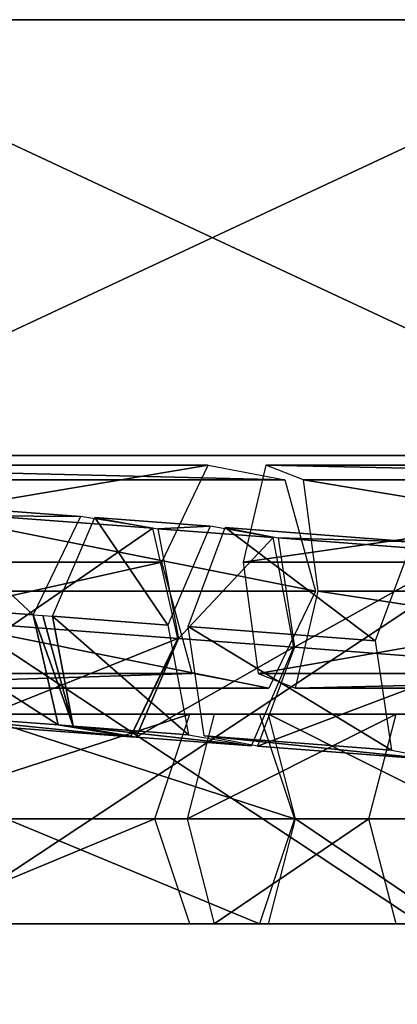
# Model space of a CAD drawing. Header units: millimetres. Extents: x -28.2 to 28.2, y -16.2 to 42.5.
# Tile 9 of 21: x -7.4 to -5.1, y 16.4 to 22.5. Entities that reach past the tile are written whole.
import ezdxf

# ---------------------------------------------------------------- set-up
doc = ezdxf.new("R2010")
doc.units = ezdxf.units.MM
doc.header["$LTSCALE"] = 65.185185
for name, color, linetype in [('146', 7, 'CONTINUOUS'), ('147', 7, 'CONTINUOUS'), ('148', 7, 'CONTINUOUS'), ('149', 7, 'CONTINUOUS'), ('233', 7, 'CONTINUOUS'), ('234', 7, 'CONTINUOUS'), ('235', 7, 'CONTINUOUS'), ('236', 7, 'CONTINUOUS'), ('237', 7, 'CONTINUOUS'), ('238', 7, 'CONTINUOUS'), ('239', 7, 'CONTINUOUS'), ('265', 7, 'CONTINUOUS'), ('266', 7, 'CONTINUOUS'), ('267', 7, 'CONTINUOUS'), ('268', 7, 'CONTINUOUS'), ('3', 7, 'CONTINUOUS'), ('4', 7, 'CONTINUOUS'), ('6', 7, 'CONTINUOUS')]:
    doc.layers.add(name, color=color, linetype=linetype)

msp = doc.modelspace()

# ---------------------------------------------------------------- linework, layer by layer
at = {"layer": '146', "linetype": 'Continuous'}
for points in [[(-8.1352, 18.1995, 9.6463), (-8.3511, 17.55, 9.9529), (-6.3502, 18.1995, 10.9037), (-8.1352, 18.1995, 9.6463)], [(-6.3502, 18.1995, 10.9037), (-8.3511, 17.55, 9.9529), (-6.5662, 17.55, 11.2103), (-6.3502, 18.1995, 10.9037)], [(-5.9183, 18.1995, 10.2905), (-8.1352, 18.1995, 9.6463), (-6.3502, 18.1995, 10.9037), (-5.9183, 18.1995, 10.2905)], [(-7.7032, 18.1995, 9.0332), (-8.1352, 18.1995, 9.6463), (-5.9183, 18.1995, 10.2905), (-7.7032, 18.1995, 9.0332)], [(-5.7023, 17.55, 9.984), (-7.7032, 18.1995, 9.0332), (-5.9183, 18.1995, 10.2905), (-5.7023, 17.55, 9.984)], [(-7.4873, 17.55, 8.7266), (-7.7032, 18.1995, 9.0332), (-5.7023, 17.55, 9.984), (-7.4873, 17.55, 8.7266)]]:
    msp.add_3dface(points, dxfattribs=at)
at = {"layer": '147', "linetype": 'Continuous'}
for points in [[(-6.5662, 17.55, 11.2103), (-8.3511, 17.55, 9.9529), (-8.1352, 16.9005, 9.6463), (-6.5662, 17.55, 11.2103)], [(-6.3502, 16.9005, 10.9037), (-6.5662, 17.55, 11.2103), (-8.1352, 16.9005, 9.6463), (-6.3502, 16.9005, 10.9037)], [(-7.4873, 17.55, 8.7266), (-5.9183, 16.9005, 10.2905), (-7.7032, 16.9005, 9.0332), (-7.4873, 17.55, 8.7266)], [(-7.4873, 17.55, 8.7266), (-5.7023, 17.55, 9.984), (-5.9183, 16.9005, 10.2905), (-7.4873, 17.55, 8.7266)], [(-7.7032, 16.9005, 9.0332), (-6.3502, 16.9005, 10.9037), (-8.1352, 16.9005, 9.6463), (-7.7032, 16.9005, 9.0332)], [(-5.9183, 16.9005, 10.2905), (-6.3502, 16.9005, 10.9037), (-7.7032, 16.9005, 9.0332), (-5.9183, 16.9005, 10.2905)]]:
    msp.add_3dface(points, dxfattribs=at)
at = {"layer": '148', "linetype": 'Continuous'}
for points in [[(-5.2407, 17.55, 11.8923), (-5.0731, 18.1995, 11.5568), (-6.3666, 17.55, 11.3295), (-5.2407, 17.55, 11.8923)], [(-6.3666, 17.55, 11.3295), (-5.0731, 18.1995, 11.5568), (-6.1989, 18.1995, 10.9941), (-6.3666, 17.55, 11.3295)], [(-5.0731, 18.1995, 11.5568), (-4.7377, 18.1995, 10.886), (-6.1989, 18.1995, 10.9941), (-5.0731, 18.1995, 11.5568)], [(-6.1989, 18.1995, 10.9941), (-4.7377, 18.1995, 10.886), (-5.8636, 18.1995, 10.3232), (-6.1989, 18.1995, 10.9941)], [(-4.7377, 18.1995, 10.886), (-4.5701, 17.55, 10.5506), (-5.8636, 18.1995, 10.3232), (-4.7377, 18.1995, 10.886)], [(-4.5701, 17.55, 10.5506), (-5.6959, 17.55, 9.9878), (-5.8636, 18.1995, 10.3232), (-4.5701, 17.55, 10.5506)]]:
    msp.add_3dface(points, dxfattribs=at)
at = {"layer": '149', "linetype": 'Continuous'}
for points in [[(-5.2407, 17.55, 11.8923), (-6.3666, 17.55, 11.3295), (-6.1989, 16.9005, 10.9941), (-5.2407, 17.55, 11.8923)], [(-5.0731, 16.9005, 11.5568), (-5.2407, 17.55, 11.8923), (-6.1989, 16.9005, 10.9941), (-5.0731, 16.9005, 11.5568)], [(-5.6959, 17.55, 9.9878), (-4.7377, 16.9005, 10.886), (-5.8636, 16.9005, 10.3232), (-5.6959, 17.55, 9.9878)], [(-5.6959, 17.55, 9.9878), (-4.5701, 17.55, 10.5506), (-4.7377, 16.9005, 10.886), (-5.6959, 17.55, 9.9878)], [(-5.8636, 16.9005, 10.3232), (-5.0731, 16.9005, 11.5568), (-6.1989, 16.9005, 10.9941), (-5.8636, 16.9005, 10.3232)], [(-4.7377, 16.9005, 10.886), (-5.0731, 16.9005, 11.5568), (-5.8636, 16.9005, 10.3232), (-4.7377, 16.9005, 10.886)]]:
    msp.add_3dface(points, dxfattribs=at)
at = {"layer": '233', "linetype": 'Continuous'}
for points in [[(-6.3612, 18.7414, -11.3455), (-6.1321, 19.355, -10.9802), (-5.2029, 18.653, -11.9237), (-6.3612, 18.7414, -11.3455)], [(-5.2029, 18.653, -11.9237), (-6.1321, 19.355, -10.9802), (-4.9737, 19.2666, -11.5583), (-5.2029, 18.653, -11.9237)], [(-6.1321, 19.355, -10.9802), (-5.8023, 19.2909, -10.3096), (-4.9737, 19.2666, -11.5583), (-6.1321, 19.355, -10.9802)], [(-5.8023, 19.2909, -10.3096), (-5.7017, 18.6133, -10.0044), (-4.6439, 19.2025, -10.8878), (-5.8023, 19.2909, -10.3096)], [(-4.9737, 19.2666, -11.5583), (-5.8023, 19.2909, -10.3096), (-4.6439, 19.2025, -10.8878), (-4.9737, 19.2666, -11.5583)], [(-5.7017, 18.6133, -10.0044), (-4.5433, 18.5249, -10.5826), (-4.6439, 19.2025, -10.8878), (-5.7017, 18.6133, -10.0044)]]:
    msp.add_3dface(points, dxfattribs=at)
at = {"layer": '234', "linetype": 'Continuous'}
for points in [[(-6.3612, 18.7414, -11.3455), (-5.2029, 18.653, -11.9237), (-5.1022, 17.9753, -11.6185), (-6.3612, 18.7414, -11.3455)], [(-6.2606, 18.0637, -11.0403), (-6.3612, 18.7414, -11.3455), (-5.1022, 17.9753, -11.6185), (-6.2606, 18.0637, -11.0403)], [(-4.5433, 18.5249, -10.5826), (-5.7017, 18.6133, -10.0044), (-5.9308, 17.9997, -10.3698), (-4.5433, 18.5249, -10.5826)], [(-4.5433, 18.5249, -10.5826), (-5.9308, 17.9997, -10.3698), (-4.7725, 17.9113, -10.9479), (-4.5433, 18.5249, -10.5826)], [(-5.9308, 17.9997, -10.3698), (-6.2606, 18.0637, -11.0403), (-4.7725, 17.9113, -10.9479), (-5.9308, 17.9997, -10.3698)], [(-4.7725, 17.9113, -10.9479), (-6.2606, 18.0637, -11.0403), (-5.1022, 17.9753, -11.6185), (-4.7725, 17.9113, -10.9479)]]:
    msp.add_3dface(points, dxfattribs=at)
at = {"layer": '235', "linetype": 'Continuous'}
for points in [[(-7.2015, 18.805, -10.8307), (-6.9394, 19.4161, -10.4838), (-6.4873, 18.7509, -11.2751), (-7.2015, 18.805, -10.8307)], [(-6.9394, 19.4161, -10.4838), (-6.5487, 19.3474, -9.8473), (-6.2252, 19.3621, -10.9281), (-6.9394, 19.4161, -10.4838)], [(-6.4873, 18.7509, -11.2751), (-6.9394, 19.4161, -10.4838), (-6.2252, 19.3621, -10.9281), (-6.4873, 18.7509, -11.2751)], [(-6.2252, 19.3621, -10.9281), (-6.5487, 19.3474, -9.8473), (-5.8344, 19.2934, -10.2917), (-6.2252, 19.3621, -10.9281)], [(-6.5487, 19.3474, -9.8473), (-6.42, 18.6677, -9.5578), (-5.8344, 19.2934, -10.2917), (-6.5487, 19.3474, -9.8473)], [(-6.42, 18.6677, -9.5578), (-5.7058, 18.6136, -10.0021), (-5.8344, 19.2934, -10.2917), (-6.42, 18.6677, -9.5578)]]:
    msp.add_3dface(points, dxfattribs=at)
at = {"layer": '236', "linetype": 'Continuous'}
for points in [[(-7.0729, 18.1252, -10.5412), (-7.2015, 18.805, -10.8307), (-6.3586, 18.0712, -10.9855), (-7.0729, 18.1252, -10.5412)], [(-7.2015, 18.805, -10.8307), (-6.4873, 18.7509, -11.2751), (-6.3586, 18.0712, -10.9855), (-7.2015, 18.805, -10.8307)], [(-5.7058, 18.6136, -10.0021), (-6.42, 18.6677, -9.5578), (-6.6821, 18.0566, -9.9047), (-5.7058, 18.6136, -10.0021)], [(-5.7058, 18.6136, -10.0021), (-6.6821, 18.0566, -9.9047), (-5.9679, 18.0025, -10.349), (-5.7058, 18.6136, -10.0021)], [(-5.9679, 18.0025, -10.349), (-7.0729, 18.1252, -10.5412), (-6.3586, 18.0712, -10.9855), (-5.9679, 18.0025, -10.349)], [(-6.6821, 18.0566, -9.9047), (-7.0729, 18.1252, -10.5412), (-5.9679, 18.0025, -10.349), (-6.6821, 18.0566, -9.9047)]]:
    msp.add_3dface(points, dxfattribs=at)
at = {"layer": '237', "linetype": 'Continuous'}
for points in [[(-7.262, 18.8096, -10.7911), (-7.0729, 18.1252, -10.5412), (-7.3205, 18.814, -10.7488), (-7.262, 18.8096, -10.7911)], [(-7.3205, 18.814, -10.7488), (-7.0729, 18.1252, -10.5412), (-7.1654, 18.1322, -10.4775), (-7.3205, 18.814, -10.7488)], [(-7.2015, 18.805, -10.8307), (-7.0729, 18.1252, -10.5412), (-7.262, 18.8096, -10.7911), (-7.2015, 18.805, -10.8307)], [(-6.4239, 18.668, -9.5551), (-6.7171, 18.0592, -9.8806), (-6.422, 18.6678, -9.5565), (-6.4239, 18.668, -9.5551)], [(-6.7171, 18.0592, -9.8806), (-6.42, 18.6677, -9.5578), (-6.422, 18.6678, -9.5565), (-6.7171, 18.0592, -9.8806)], [(-6.6821, 18.0566, -9.9047), (-6.42, 18.6677, -9.5578), (-6.7171, 18.0592, -9.8806), (-6.6821, 18.0566, -9.9047)], [(-7.1654, 18.1322, -10.4775), (-6.6821, 18.0566, -9.9047), (-6.7171, 18.0592, -9.8806), (-7.1654, 18.1322, -10.4775)], [(-7.0729, 18.1252, -10.5412), (-6.6821, 18.0566, -9.9047), (-7.1654, 18.1322, -10.4775), (-7.0729, 18.1252, -10.5412)]]:
    msp.add_3dface(points, dxfattribs=at)
at = {"layer": '238', "linetype": 'Continuous'}
for points in [[(-8.0585, 19.5001, -9.6393), (-7.3205, 18.814, -10.7488), (-8.3517, 18.8914, -9.9648), (-8.0585, 19.5001, -9.6393)], [(-7.3205, 18.814, -10.7488), (-8.0585, 19.5001, -9.6393), (-7.0273, 19.4228, -10.4233), (-7.3205, 18.814, -10.7488)], [(-8.0585, 19.5001, -9.6393), (-7.6102, 19.4271, -9.0425), (-7.0273, 19.4228, -10.4233), (-8.0585, 19.5001, -9.6393)], [(-7.6102, 19.4271, -9.0425), (-7.4551, 18.7453, -8.7711), (-6.579, 19.3497, -9.8264), (-7.6102, 19.4271, -9.0425)], [(-7.0273, 19.4228, -10.4233), (-7.6102, 19.4271, -9.0425), (-6.579, 19.3497, -9.8264), (-7.0273, 19.4228, -10.4233)], [(-7.4551, 18.7453, -8.7711), (-6.4239, 18.668, -9.5551), (-6.579, 19.3497, -9.8264), (-7.4551, 18.7453, -8.7711)]]:
    msp.add_3dface(points, dxfattribs=at)
at = {"layer": '239', "linetype": 'Continuous'}
for points in [[(-8.3517, 18.8914, -9.9648), (-7.1654, 18.1322, -10.4775), (-8.1965, 18.2096, -9.6935), (-8.3517, 18.8914, -9.9648)], [(-7.3205, 18.814, -10.7488), (-7.1654, 18.1322, -10.4775), (-8.3517, 18.8914, -9.9648), (-7.3205, 18.814, -10.7488)], [(-6.4239, 18.668, -9.5551), (-7.4551, 18.7453, -8.7711), (-7.7483, 18.1366, -9.0967), (-6.4239, 18.668, -9.5551)], [(-6.7171, 18.0592, -9.8806), (-6.4239, 18.668, -9.5551), (-7.7483, 18.1366, -9.0967), (-6.7171, 18.0592, -9.8806)], [(-8.1965, 18.2096, -9.6935), (-6.7171, 18.0592, -9.8806), (-7.7483, 18.1366, -9.0967), (-8.1965, 18.2096, -9.6935)], [(-7.1654, 18.1322, -10.4775), (-6.7171, 18.0592, -9.8806), (-8.1965, 18.2096, -9.6935), (-7.1654, 18.1322, -10.4775)]]:
    msp.add_3dface(points, dxfattribs=at)
at = {"layer": '265', "linetype": 'Continuous'}
for points in [[(-6.2366, 19.7399, 10.8473), (-9.8074, 19.1401, 8.4665), (-6.5244, 19.1401, 11.1937), (-6.2366, 19.7399, 10.8473)], [(-9.5196, 19.7399, 8.1202), (-9.8074, 19.1401, 8.4665), (-6.2366, 19.7399, 10.8473), (-9.5196, 19.7399, 8.1202)], [(-9.0439, 19.6498, 7.5474), (-9.5196, 19.7399, 8.1202), (-5.7609, 19.6498, 10.2746), (-9.0439, 19.6498, 7.5474)], [(-5.7609, 19.6498, 10.2746), (-9.5196, 19.7399, 8.1202), (-6.2366, 19.7399, 10.8473), (-5.7609, 19.6498, 10.2746)], [(-8.8558, 18.9599, 7.3211), (-9.0439, 19.6498, 7.5474), (-5.5728, 18.9599, 10.0482), (-8.8558, 18.9599, 7.3211)], [(-5.5728, 18.9599, 10.0482), (-9.0439, 19.6498, 7.5474), (-5.7609, 19.6498, 10.2746), (-5.5728, 18.9599, 10.0482)]]:
    msp.add_3dface(points, dxfattribs=at)
at = {"layer": '266', "linetype": 'Continuous'}
for points in [[(-9.8074, 19.1401, 8.4665), (-9.6193, 18.4502, 8.2402), (-6.5244, 19.1401, 11.1937), (-9.8074, 19.1401, 8.4665)], [(-6.5244, 19.1401, 11.1937), (-9.6193, 18.4502, 8.2402), (-6.3364, 18.4502, 10.9674), (-6.5244, 19.1401, 11.1937)], [(-9.1436, 18.3601, 7.6675), (-8.8558, 18.9599, 7.3211), (-5.8606, 18.3601, 10.3946), (-9.1436, 18.3601, 7.6675)], [(-8.8558, 18.9599, 7.3211), (-5.5728, 18.9599, 10.0482), (-5.8606, 18.3601, 10.3946), (-8.8558, 18.9599, 7.3211)], [(-9.6193, 18.4502, 8.2402), (-9.1436, 18.3601, 7.6675), (-6.3364, 18.4502, 10.9674), (-9.6193, 18.4502, 8.2402)], [(-6.3364, 18.4502, 10.9674), (-9.1436, 18.3601, 7.6675), (-5.8606, 18.3601, 10.3946), (-6.3364, 18.4502, 10.9674)]]:
    msp.add_3dface(points, dxfattribs=at)
at = {"layer": '267', "linetype": 'Continuous'}
for points in [[(-6.02, 19.1401, 11.4728), (-1.8251, 19.7399, 12.3786), (-5.8793, 19.7399, 11.0451), (-6.02, 19.1401, 11.4728)], [(-1.9658, 19.1401, 12.8063), (-1.8251, 19.7399, 12.3786), (-6.02, 19.1401, 11.4728), (-1.9658, 19.1401, 12.8063)], [(-5.8793, 19.7399, 11.0451), (-1.5924, 19.6498, 11.6713), (-5.6467, 19.6498, 10.3378), (-5.8793, 19.7399, 11.0451)], [(-1.8251, 19.7399, 12.3786), (-1.5924, 19.6498, 11.6713), (-5.8793, 19.7399, 11.0451), (-1.8251, 19.7399, 12.3786)], [(-1.5924, 19.6498, 11.6713), (-1.5005, 18.9599, 11.3918), (-5.6467, 19.6498, 10.3378), (-1.5924, 19.6498, 11.6713)], [(-1.5005, 18.9599, 11.3918), (-5.5547, 18.9599, 10.0583), (-5.6467, 19.6498, 10.3378), (-1.5005, 18.9599, 11.3918)]]:
    msp.add_3dface(points, dxfattribs=at)
at = {"layer": '268', "linetype": 'Continuous'}
for points in [[(-1.9658, 19.1401, 12.8063), (-6.02, 19.1401, 11.4728), (-5.9281, 18.4502, 11.1933), (-1.9658, 19.1401, 12.8063)], [(-1.8738, 18.4502, 12.5268), (-1.9658, 19.1401, 12.8063), (-5.9281, 18.4502, 11.1933), (-1.8738, 18.4502, 12.5268)], [(-5.5547, 18.9599, 10.0583), (-1.6412, 18.3601, 11.8195), (-5.6954, 18.3601, 10.486), (-5.5547, 18.9599, 10.0583)], [(-5.5547, 18.9599, 10.0583), (-1.5005, 18.9599, 11.3918), (-1.6412, 18.3601, 11.8195), (-5.5547, 18.9599, 10.0583)], [(-5.6954, 18.3601, 10.486), (-1.8738, 18.4502, 12.5268), (-5.9281, 18.4502, 11.1933), (-5.6954, 18.3601, 10.486)], [(-1.6412, 18.3601, 11.8195), (-1.8738, 18.4502, 12.5268), (-5.6954, 18.3601, 10.486), (-1.6412, 18.3601, 11.8195)]]:
    msp.add_3dface(points, dxfattribs=at)
at = {"layer": '3', "color": 7, "linetype": 'Continuous'}
for points in [[(-9.1012, 19.8, -9.2826), (-3.3233, 22.5, -12.568), (-3.3233, 19.8, -12.568), (-9.1012, 19.8, -9.2826)], [(-9.1012, 22.5, -9.2826), (-3.3233, 22.5, -12.568), (-9.1012, 19.8, -9.2826), (-9.1012, 22.5, -9.2826)], [(-9.1012, 19.8, 9.2826), (-3.3233, 19.8, 12.568), (-9.1012, 22.5, 9.2826), (-9.1012, 19.8, 9.2826)], [(-9.1012, 22.5, 9.2826), (-3.3233, 19.8, 12.568), (-3.3233, 22.5, 12.568), (-9.1012, 22.5, 9.2826)]]:
    msp.add_3dface(points, dxfattribs=at)
at = {"layer": '4', "color": 7, "linetype": 'Continuous'}
for points in [[(-9.3037, 19.8, 6.7595), (-3.5537, 16, 10.9371), (-3.5537, 19.8, 10.9371), (-9.3037, 19.8, 6.7595)], [(-9.3037, 16, 6.7595), (-3.5537, 16, 10.9371), (-9.3037, 19.8, 6.7595), (-9.3037, 16, 6.7595)]]:
    msp.add_3dface(points, dxfattribs=at)
at = {"layer": '6', "color": 7, "linetype": 'Continuous'}
for points in [[(-9.3037, 19.8, -6.7595), (-3.5537, 19.8, -10.9371), (-9.3037, 16, -6.7595), (-9.3037, 19.8, -6.7595)], [(-9.3037, 16, -6.7595), (-3.5537, 19.8, -10.9371), (-3.5537, 16, -10.9371), (-9.3037, 16, -6.7595)]]:
    msp.add_3dface(points, dxfattribs=at)

doc.saveas('drawing.dxf')
